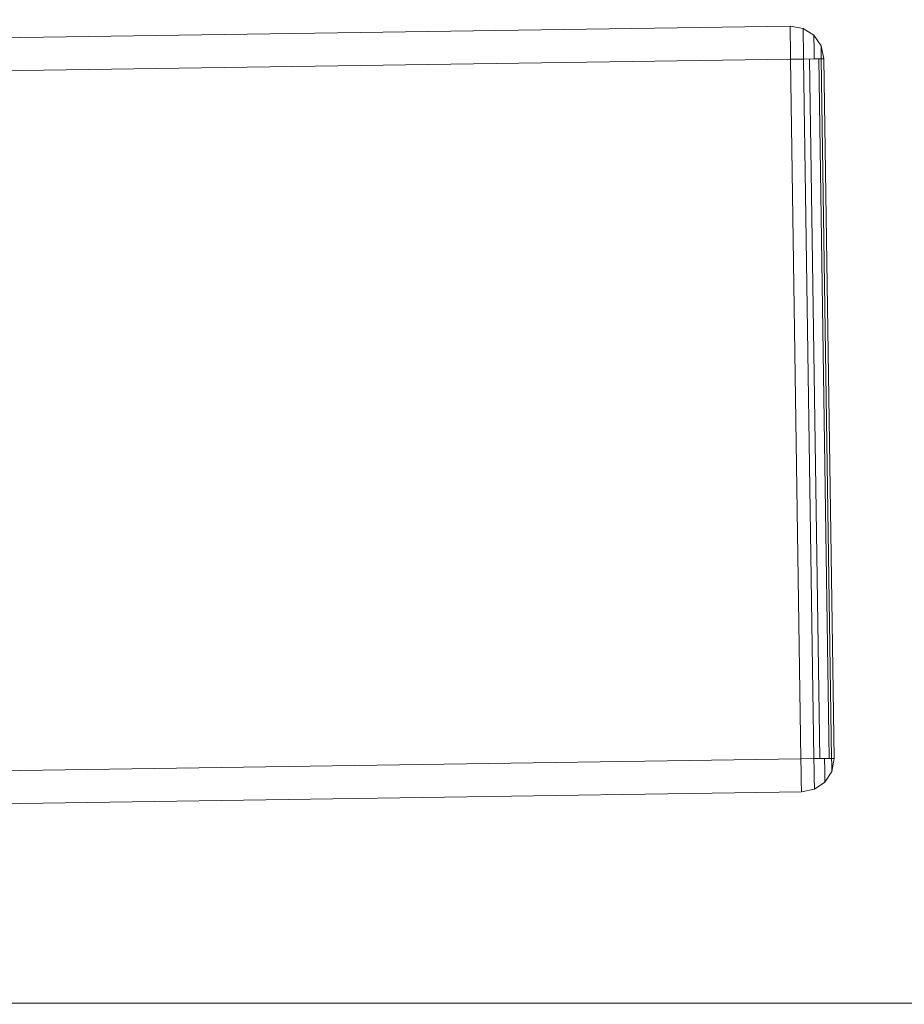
# Model space of a CAD drawing. Extents: x 147111805 to 147230536, y 410950310 to 411028142.
# Tile 155 of 256: x 147185669 to 147185827, y 410980257 to 410980433. Entities that reach past the tile are written whole.
import ezdxf

# ---------------------------------------------------------------- set-up
doc = ezdxf.new("R2010")
doc.units = 0
doc.header["$LTSCALE"] = 100
doc.layers.add('T--A9041--_VERHARDINGEN_Tegels', color=9, linetype='Continuous', transparency=0.3)
doc.layers.add('T--L9071--_TERREINMEUBILAIR_Stoelen', color=1, linetype='Continuous')

# ---------------------------------------------------------------- blocks, each defined once
blk = doc.blocks.new('Picknicktafel 180x160cm')
at = {"layer": 'T--L9071--_TERREINMEUBILAIR_Stoelen', "lineweight": 0}
for p, q in [((1794.089363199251, 131.0894804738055), (6.121730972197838, 131.0894804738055)), ((6.121730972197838, 131.0894804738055), (1794.089363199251, 131.0894804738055)), ((1794.089363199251, 131.0894804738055), (6.121730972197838, 131.0894804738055)), ((1794.089363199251, 131.0894804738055), (6.121730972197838, 131.0894804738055)), ((1794.089363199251, 131.0894804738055), (1794.089363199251, 130.6672921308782)), ((1794.089363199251, 131.0894804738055), (1796.411399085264, 130.6672921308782)), ((1796.411399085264, 130.6672921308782), (1794.089363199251, 131.0894804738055)), ((1794.089363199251, 130.6672921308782), (1794.089363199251, 131.0894804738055)), ((1794.089363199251, 130.6672921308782), (1794.089363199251, 129.4007271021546)), ((1794.089363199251, 129.4007271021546), (1794.089363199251, 130.6672921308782)), ((1796.411399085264, 130.6672921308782), (1798.311246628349, 129.4007271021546)), ((1798.311246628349, 129.4007271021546), (1796.411399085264, 130.6672921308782)), ((1796.411399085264, 130.24510378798), (1796.411399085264, 130.6672921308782)), ((1796.411399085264, 130.6672921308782), (1796.411399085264, 130.24510378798)), ((1794.089363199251, 129.4007271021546), (1794.089363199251, 127.5008795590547)), ((1794.089363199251, 127.5008795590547), (1794.089363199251, 129.4007271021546)), ((1796.411399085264, 128.9785387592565), (1796.411399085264, 130.24510378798)), ((1796.411399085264, 130.24510378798), (1796.411399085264, 128.9785387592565)), ((1796.411399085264, 127.2897853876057), (1796.411399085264, 128.9785387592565)), ((1796.411399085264, 128.9785387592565), (1796.411399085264, 127.2897853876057)), ((1798.311246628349, 129.4007271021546), (1799.577811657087, 127.5008795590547)), ((1799.577811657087, 127.5008795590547), (1798.311246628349, 129.4007271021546)), ((1798.311246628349, 128.7674445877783), (1798.311246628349, 129.4007271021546)), ((1798.311246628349, 129.4007271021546), (1798.311246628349, 128.7674445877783)), ((1798.311246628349, 127.2897853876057), (1798.311246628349, 128.7674445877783)), ((1798.311246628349, 128.7674445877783), (1798.311246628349, 127.2897853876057)), ((1794.089363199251, 127.5008795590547), (1794.089363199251, 125.1788436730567)), ((1794.089363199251, 125.1788436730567), (1794.089363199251, 127.5008795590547)), ((1796.411399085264, 125.1788436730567), (1796.411399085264, 127.2897853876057)), ((1796.411399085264, 127.2897853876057), (1796.411399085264, 125.1788436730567)), ((1798.311246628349, 125.1788436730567), (1798.311246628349, 127.2897853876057)), ((1798.311246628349, 127.2897853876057), (1798.311246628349, 125.1788436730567)), ((1799.577811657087, 127.5008795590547), (1800, 125.1788436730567)), ((1800, 125.1788436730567), (1799.577811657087, 127.5008795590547)), ((1799.577811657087, 127.0786912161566), (1799.577811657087, 127.5008795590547)), ((1799.577811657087, 127.5008795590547), (1799.577811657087, 127.0786912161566)), ((1799.577811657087, 126.2343145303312), (1799.577811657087, 127.0786912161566)), ((1799.577811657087, 127.0786912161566), (1799.577811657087, 126.2343145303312)), ((6.121730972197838, 125.1788436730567), (1794.089363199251, 125.1788436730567)), ((1794.089363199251, 125.1788436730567), (6.121730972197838, 125.1788436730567)), ((1794.089363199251, 125.1788436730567), (6.121730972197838, 125.1788436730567)), ((1794.089363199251, 125.1788436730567), (6.121730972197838, 125.1788436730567)), ((1794.089363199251, 125.1788436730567), (1794.089363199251, 0)), ((1794.089363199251, 125.1788436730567), (1796.411399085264, 125.1788436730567)), ((1796.411399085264, 125.1788436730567), (1794.089363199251, 125.1788436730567)), ((1794.089363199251, 0), (1794.089363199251, 125.1788436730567)), ((1796.411399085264, 125.1788436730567), (1798.311246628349, 125.1788436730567)), ((1798.311246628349, 125.1788436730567), (1796.411399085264, 125.1788436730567)), ((1796.411399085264, 0), (1796.411399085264, 125.1788436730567)), ((1797.466869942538, 125.1788436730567), (1797.466869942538, 0)), ((1798.311246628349, 125.1788436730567), (1799.577811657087, 125.1788436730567)), ((1799.577811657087, 125.1788436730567), (1798.311246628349, 125.1788436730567)), ((1799.155623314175, 0), (1799.155623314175, 125.1788436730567)), ((1799.577811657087, 125.1788436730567), (1799.577811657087, 126.2343145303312)), ((1799.577811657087, 126.2343145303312), (1799.577811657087, 125.1788436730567)), ((1799.577811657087, 125.1788436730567), (1800, 125.1788436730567)), ((1800, 125.1788436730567), (1799.577811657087, 125.1788436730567)), ((1799.577811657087, 125.1788436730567), (1799.577811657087, 0)), ((1800, 125.1788436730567), (1800, 0)), ((1800, 0), (1800, 125.1788436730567)), ((1800, 125.1788436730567), (1800, 125.1788436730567)), ((1800, 0), (1800, 125.1788436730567)), ((1794.089363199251, 0), (6.121730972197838, 0)), ((6.121730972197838, 0), (1794.089363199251, 0)), ((1794.089363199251, 0), (6.121730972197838, 0)), ((1794.089363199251, 0), (6.121730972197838, 0)), ((1794.089363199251, 0), (1794.089363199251, -2.322035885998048)), ((1796.411399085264, 0), (1794.089363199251, 0)), ((1794.089363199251, 0), (1796.411399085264, 0)), ((1794.089363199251, -2.322035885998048), (1794.089363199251, 0)), ((1798.311246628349, 0), (1796.411399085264, 0)), ((1796.411399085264, 0), (1798.311246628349, 0)), ((1796.411399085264, -2.110941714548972), (1796.411399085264, 0)), ((1796.411399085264, 0), (1796.411399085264, -2.110941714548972)), ((1799.577811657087, 0), (1798.311246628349, 0)), ((1798.311246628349, 0), (1799.577811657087, 0)), ((1798.311246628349, -2.110941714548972), (1798.311246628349, 0)), ((1798.311246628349, 0), (1798.311246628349, -2.110941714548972)), ((1800, 0), (1799.577811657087, 0)), ((1799.577811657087, -2.322035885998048), (1800, 0)), ((1800, 0), (1799.577811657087, -2.322035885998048)), ((1799.577811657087, 0), (1800, 0)), ((1799.577811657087, -1.055470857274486), (1799.577811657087, 0)), ((1799.577811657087, 0), (1799.577811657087, -1.055470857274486)), ((1799.577811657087, -1.899847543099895), (1799.577811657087, -1.055470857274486)), ((1799.577811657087, -1.055470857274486), (1799.577811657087, -1.899847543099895)), ((1794.089363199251, -2.322035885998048), (1794.089363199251, -4.221883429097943)), ((1794.089363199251, -4.221883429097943), (1794.089363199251, -2.322035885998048)), ((1796.411399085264, -3.79969508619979), (1796.411399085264, -2.110941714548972)), ((1796.411399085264, -2.110941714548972), (1796.411399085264, -3.79969508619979)), ((1798.311246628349, -3.588600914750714), (1798.311246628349, -2.110941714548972)), ((1798.311246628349, -2.110941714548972), (1798.311246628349, -3.588600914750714)), ((1798.311246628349, -4.221883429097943), (1799.577811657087, -2.322035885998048)), ((1799.577811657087, -2.322035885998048), (1798.311246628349, -4.221883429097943)), ((1799.577811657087, -2.322035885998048), (1799.577811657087, -1.899847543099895)), ((1799.577811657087, -1.899847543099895), (1799.577811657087, -2.322035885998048)), ((1794.089363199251, -4.221883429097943), (1794.089363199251, -5.488448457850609)), ((1794.089363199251, -5.488448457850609), (1794.089363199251, -4.221883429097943)), ((1796.411399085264, -5.066260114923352), (1796.411399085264, -3.79969508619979)), ((1796.411399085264, -3.79969508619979), (1796.411399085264, -5.066260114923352)), ((1796.411399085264, -5.488448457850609), (1798.311246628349, -4.221883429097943)), ((1798.311246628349, -4.221883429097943), (1796.411399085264, -5.488448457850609)), ((1796.411399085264, -5.488448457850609), (1796.411399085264, -5.066260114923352)), ((1796.411399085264, -5.066260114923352), (1796.411399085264, -5.488448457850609)), ((1798.311246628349, -4.221883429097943), (1798.311246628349, -3.588600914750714)), ((1798.311246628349, -3.588600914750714), (1798.311246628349, -4.221883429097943)), ((6.121730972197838, -5.910636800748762), (1794.089363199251, -5.910636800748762)), ((1794.089363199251, -5.910636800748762), (6.121730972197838, -5.910636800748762)), ((1794.089363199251, -5.910636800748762), (6.121730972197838, -5.910636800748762)), ((1794.089363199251, -5.910636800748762), (6.121730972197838, -5.910636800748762)), ((1794.089363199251, -5.488448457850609), (1794.089363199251, -5.910636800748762)), ((1794.089363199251, -5.910636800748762), (1796.411399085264, -5.488448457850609)), ((1796.411399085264, -5.488448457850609), (1794.089363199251, -5.910636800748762)), ((1794.089363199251, -5.910636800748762), (1794.089363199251, -5.488448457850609))]:
    blk.add_line(p, q, dxfattribs=at)

msp = doc.modelspace()

# ---------------------------------------------------------------- hatches: boundary and pattern name
at = {"layer": 'T--A9041--_VERHARDINGEN_Tegels'}
h = msp.add_hatch(dxfattribs=at)
h.set_pattern_fill('ANSI37', color=256, scale=200, angle=45)
h.set_pattern_definition([(90, (0, 0), (-635, 0), []), (180, (0, 0), (0, -635), [])])
h.paths.add_polyline_path([(147190078.1486338, 410991756.4179381), (147190048.6327146, 410993756.2001289), (147189886, 411004255), (147184436, 411004255), (147184436, 411003375), (147181049.9018662, 411003374.9999999), (147181043.1003716, 411000675.0044289), (147181056, 411000674.9999998), (147188886, 411000675), (147188886, 410998065), (147189571, 410998065), (147189571, 410997065), (147188886, 410997065), (147188886, 410994455), (147181056, 410994455), (147181040.9647505, 410994455.0051623), (147181039.0343014, 410987549.1051784), (147182124.0163228, 410987549.1051784), (147182124.0163228, 410985174.1051784), (147181037.4034005, 410985174.1051784), (147181028.8834921, 410972766.9858332), (147181689.38947, 410972780.0966348), (147190353.3638374, 410972785.8197682), (147190319.8840117, 410975378.2017957)])

# ---------------------------------------------------------------- block references
at = {"layer": 'T--L9071--_TERREINMEUBILAIR_Stoelen', "rotation": 0.8455994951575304}
msp.add_blockref('Picknicktafel 180x160cm', (147184014.7146086, 410980274.0736587), dxfattribs=at)

doc.saveas('drawing.dxf')
